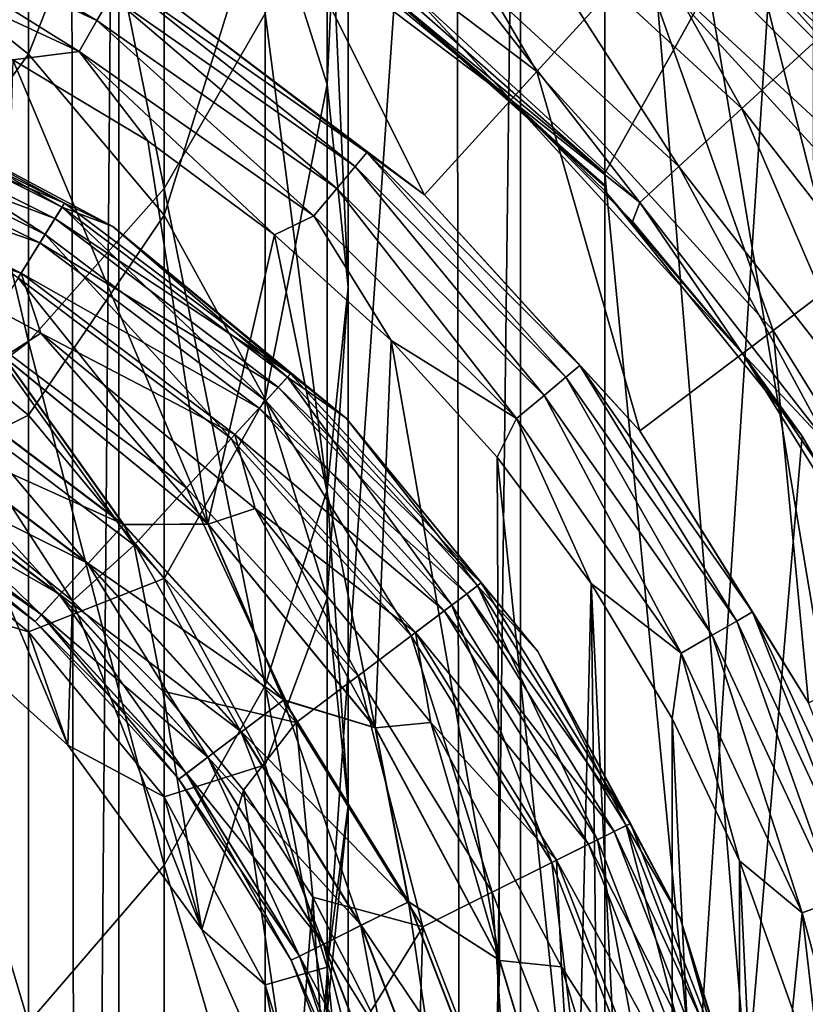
# Model space of a CAD drawing. Header units: metres. Extents: x -109 to 109, y -452 to 89.
# Tile 74 of 256: x 6 to 12, y -396 to -389. Entities that reach past the tile are written whole.
import ezdxf

# ---------------------------------------------------------------- set-up
doc = ezdxf.new("R2010")
doc.units = ezdxf.units.M
doc.layers.add('solid_K244270000C71_000_01', color=7, linetype='CONTINUOUS')

msp = doc.modelspace()

# ---------------------------------------------------------------- linework, layer by layer
at = {"layer": 'solid_K244270000C71_000_01'}
for points in [[(3.403244, -379.604218, 174.949997), (6.337332, -380.317291, 174.949997), (3.403244, -420.395782, 174.949997)], [(6.337332, -380.317291, 174.949997), (6.392927, -419.664703, 174.949997), (3.403244, -420.395782, 174.949997)], [(6.713797, -380.442505, 174.949997), (6.392927, -419.664703, 174.949997), (6.337332, -380.317291, 174.949997)], [(6.713797, -380.442505, 174.949997), (6.713796, -419.557495, 174.949997), (6.392927, -419.664703, 174.949997)], [(6.713797, -380.442505, 174.949997), (9.341208, -381.55246, 174.949997), (6.713796, -419.557495, 174.949997)], [(9.341208, -381.55246, 174.949997), (9.393305, -418.421082, 174.949997), (6.713796, -419.557495, 174.949997)], [(9.841328, -381.814331, 174.949997), (9.393305, -418.421082, 174.949997), (9.341208, -381.55246, 174.949997)], [(9.841328, -381.814331, 174.949997), (9.841328, -418.185669, 174.949997), (9.393305, -418.421082, 174.949997)], [(9.841328, -381.814331, 174.949997), (12.114577, -383.242706, 174.949997), (9.841328, -418.185669, 174.949997)], [(16.313955, -392.393768, 353.5), (7.606236, -383.686035, 353.5), (6.155193, -383.085114, 353.5)], [(16.914892, -393.844818, 353.5), (16.313955, -392.393768, 353.5), (6.155193, -383.085114, 353.5)], [(10.779123, -388.175842, 353.5), (16.914892, -393.844818, 353.5), (6.155193, -383.085114, 353.5)], [(12.114577, -383.242706, 174.949997), (12.161893, -416.722992, 174.949997), (9.841328, -418.185669, 174.949997)], [(7.067492, -389.974274, 742.795593), (7.067492, -383.58902, 757.088684), (6.010407, -384.74411, 757.65863)], [(7.067492, -389.974274, 742.795593), (7.852976, -388.610596, 742.247925), (7.067492, -383.58902, 757.088684)], [(10.5, -416.431671, 214.808029), (10.5, -383.568329, 206.926636), (10.5, -383.568329, 207.100006)], [(10.5, -383.783844, 206.944153), (10.5, -383.568329, 206.926636), (10.5, -416.431671, 214.808029)], [(17.072699, -390.578064, 208.744125), (10.5, -383.568329, 207.100006), (15.270698, -387.873352, 208.109741)], [(18.405373, -393.558563, 209.443192), (10.5, -383.568329, 207.100006), (17.072699, -390.578064, 208.744125)], [(19.223919, -396.730316, 210.187119), (10.5, -383.568329, 207.100006), (18.405373, -393.558563, 209.443192)], [(19.500002, -400, 210.95401), (10.5, -383.568329, 207.100006), (19.223919, -396.730316, 210.187119)], [(19.223919, -403.269684, 211.720917), (10.5, -383.568329, 207.100006), (19.500002, -400, 210.95401)], [(18.405373, -406.441437, 212.464844), (10.5, -383.568329, 207.100006), (19.223919, -403.269684, 211.720917)], [(17.072699, -409.421936, 213.16391), (10.5, -383.568329, 207.100006), (18.405373, -406.441437, 212.464844)], [(15.270698, -412.126648, 213.798294), (10.5, -383.568329, 207.100006), (17.072699, -409.421936, 213.16391)], [(13.057341, -414.482941, 214.350952), (10.5, -383.568329, 207.100006), (15.270698, -412.126648, 213.798294)], [(10.5, -416.431671, 214.808029), (10.5, -383.568329, 207.100006), (13.057341, -414.482941, 214.350952)], [(7.606236, -383.686035, 343.5), (12.679864, -389.360352, 343.5), (10.63967, -387.32016, 343.5)], [(7.606236, -383.686035, 343.5), (16.914892, -393.844818, 343.5), (12.679864, -389.360352, 343.5)], [(7.606236, -383.686035, 343.5), (16.313955, -392.393768, 343.5), (16.914892, -393.844818, 343.5)], [(7.606236, -383.686035, 343.5), (8.99937, -384.411194, 343.5), (16.313955, -392.393768, 343.5)], [(15.58882, -391.000641, 353.5), (8.99937, -384.411194, 353.5), (7.606236, -383.686035, 353.5)], [(16.313955, -392.393768, 353.5), (15.58882, -391.000641, 353.5), (7.606236, -383.686035, 353.5)], [(10.5, -384, 206.949997), (10.5, -383.783844, 206.944153), (10.5, -416.431671, 214.808029)], [(8.336675, -389.16333, 726.137817), (7.852976, -387.642578, 725.658386), (8.336675, -384.053314, 740.417664)], [(8.336675, -389.16333, 726.137817), (8.336675, -384.053314, 740.417664), (8.5, -385.592102, 741.035645)], [(13.762677, -384, 198.949997), (10.5, -389.85553, 198.949997), (8.743557, -388.307678, 198.949997)], [(10.5, -384, 206.949997), (10.5, -416.431671, 214.808029), (10.5, -416.431671, 206.949997)], [(14.456911, -384, 206.949997), (10.5, -384, 206.949997), (10.5, -416.431671, 206.949997)], [(13.647359, -414.915527, 206.949997), (14.456911, -384, 206.949997), (10.5, -416.431671, 206.949997)], [(12.944831, -415.232269, 198.949997), (10.5, -389.85553, 198.949997), (13.762677, -384, 198.949997)], [(8.99937, -384.411194, 343.5), (15.58882, -391.000641, 343.5), (16.313955, -392.393768, 343.5)], [(8.99937, -384.411194, 343.5), (10.323987, -385.255005, 343.5), (15.58882, -391.000641, 343.5)], [(14.745008, -389.676025, 353.5), (10.323987, -385.255005, 353.5), (8.99937, -384.411194, 353.5)], [(15.58882, -391.000641, 353.5), (14.745008, -389.676025, 353.5), (8.99937, -384.411194, 353.5)], [(6.010407, -391.169525, 743.275635), (6.010407, -384.74411, 757.65863), (4.722347, -385.692078, 758.126404)], [(6.010407, -391.169525, 743.275635), (7.067492, -389.974274, 742.795593), (6.010407, -384.74411, 757.65863)], [(6.010407, -388.928711, 710.521667), (4.722347, -387.8992, 710.281799), (6.010407, -385.012604, 724.829224)], [(6.010407, -388.928711, 710.521667), (6.010407, -385.012604, 724.829224), (7.067492, -386.241058, 725.216553)], [(10.323987, -385.255005, 343.5), (14.745008, -389.676025, 343.5), (15.58882, -391.000641, 343.5)], [(10.323987, -385.255005, 343.5), (11.57, -386.21106, 343.5), (14.745008, -389.676025, 343.5)], [(14.745008, -389.676025, 353.5), (13.788948, -388.429993, 353.5), (10.323987, -385.255005, 353.5)], [(8.5, -390.744873, 726.636475), (8.5, -385.592102, 741.035645), (8.336675, -387.13092, 741.653687)], [(8.5, -390.744873, 726.636475), (8.336675, -389.16333, 726.137817), (8.5, -385.592102, 741.035645)], [(4.722347, -392.150482, 743.669556), (6.010407, -391.169525, 743.275635), (4.722347, -385.692078, 758.126404)], [(10.197263, -386.89856, 189.925369), (12.214612, -388.755646, 189.925369), (10.838743, -386.074371, 189.356216)], [(12.214612, -388.755646, 189.925369), (12.982999, -388.048309, 189.356216), (10.838743, -386.074371, 189.356216)], [(11.57, -386.21106, 343.5), (13.788948, -388.429993, 343.5), (14.745008, -389.676025, 343.5)], [(7.067492, -390.183167, 710.813965), (6.010407, -388.928711, 710.521667), (7.067492, -386.241058, 725.216553)], [(7.067492, -390.183167, 710.813965), (7.067492, -386.241058, 725.216553), (7.852976, -387.642578, 725.658386)], [(10.63967, -387.32016, 343.5), (12.679864, -389.360352, 343.5), (11.497611, -386.297668, 292.528534)], [(12.679864, -389.360352, 343.5), (13.702319, -388.50238, 292.528534), (11.497611, -386.297668, 292.528534)], [(7.791149, -387.416748, 353.700012), (9.970657, -389.062622, 353.700012), (8.422848, -386.396484, 353.700012)], [(9.970657, -389.062622, 353.700012), (10.779065, -388.175812, 353.700012), (8.422848, -386.396484, 353.700012)], [(9.656502, -387.593323, 190.725113), (11.566872, -389.351959, 190.725113), (10.197263, -386.89856, 189.925369)], [(11.566872, -389.351959, 190.725113), (12.214612, -388.755646, 189.925369), (10.197263, -386.89856, 189.925369)], [(8.336675, -392.326416, 727.135071), (8.336675, -387.13092, 741.653687), (7.852976, -388.610596, 742.247925)], [(8.336675, -392.326416, 727.135071), (8.5, -390.744873, 726.636475), (8.336675, -387.13092, 741.653687)], [(7.791149, -387.416748, 353.700012), (7.106887, -388.522095, 355), (9.094808, -390.023315, 355)], [(7.791149, -387.416748, 353.700012), (9.094808, -390.023315, 355), (9.970657, -389.062622, 353.700012)], [(4.476373, -387.701263, 360.308838), (6.54402, -388.665436, 360.308838), (4.552078, -387.493256, 360.08728)], [(6.54402, -388.665436, 360.308838), (6.654693, -388.473724, 360.08728), (4.552078, -387.493256, 360.08728)], [(9.247064, -388.119385, 191.710175), (11.076432, -389.803436, 191.710175), (9.656502, -387.593323, 190.725113)], [(11.076432, -389.803436, 191.710175), (11.566872, -389.351959, 190.725113), (9.656502, -387.593323, 190.725113)], [(7.852976, -391.614349, 711.147461), (7.067492, -390.183167, 710.813965), (7.852976, -387.642578, 725.658386)], [(7.633266, -387.671844, 194), (7.633266, -387.671844, 198.75), (9.768587, -389.284363, 198.75)], [(8.746863, -388.402222, 198.861801), (9.768587, -389.284363, 198.75), (7.633266, -387.671844, 198.75)], [(8.738202, -388.428741, 194), (7.633266, -387.671844, 194), (9.768587, -389.284363, 198.75)], [(7.852976, -391.614349, 711.147461), (7.852976, -387.642578, 725.658386), (8.336675, -389.16333, 726.137817)], [(4.380942, -387.96347, 360.45105), (6.404509, -388.907074, 360.45105), (4.476373, -387.701263, 360.308838)], [(6.404509, -388.907074, 360.45105), (6.54402, -388.665436, 360.308838), (4.476373, -387.701263, 360.308838)], [(4.722347, -390.695282, 695.796204), (4.722347, -387.8992, 710.281799), (6.010407, -388.928711, 710.521667)], [(4.380942, -387.96347, 360.45105), (5.888099, -388.973663, 360.5), (6.404509, -388.907074, 360.45105)], [(8.992116, -388.44693, 192.824814), (10.771048, -390.084564, 192.824814), (9.247064, -388.119385, 191.710175)], [(10.771048, -390.084564, 192.824814), (11.076432, -389.803436, 191.710175), (9.247064, -388.119385, 191.710175)], [(9.970657, -389.062622, 353.700012), (11.81072, -391.081085, 353.700012), (10.779065, -388.175812, 353.700012)], [(10.779065, -388.175812, 353.700012), (12.76838, -390.358002, 353.700012), (10.779123, -388.175842, 353.5)], [(11.81072, -391.081085, 353.700012), (12.76838, -390.358002, 353.700012), (10.779065, -388.175812, 353.700012)], [(10.779123, -388.175842, 353.5), (12.768287, -390.357849, 353.5), (16.914892, -393.844818, 353.5)], [(12.76838, -390.358002, 353.700012), (12.768287, -390.357849, 353.5), (10.779123, -388.175842, 353.5)], [(6.654693, -388.473724, 360.08728), (8.555108, -389.804413, 360.08728), (6.725674, -388.3508, 359.808105)], [(6.725674, -388.3508, 359.808105), (8.646359, -389.695679, 359.808105), (7.106834, -388.522064, 359.5)], [(8.555108, -389.804413, 360.08728), (8.646359, -389.695679, 359.808105), (6.725674, -388.3508, 359.808105)], [(8.743557, -388.307678, 198.949997), (10.5, -389.85553, 198.949997), (8.746863, -388.402222, 198.861801)], [(9.768587, -389.284363, 194), (8.738202, -388.428741, 194), (9.768587, -389.284363, 198.75)], [(8.992116, -388.44693, 192.824814), (8.738202, -388.428741, 194), (9.768587, -389.284363, 194)], [(10.5, -389.962341, 198.861008), (9.768587, -389.284363, 198.75), (8.746863, -388.402222, 198.861801)], [(10.5, -389.948822, 198.878159), (10.5, -389.962341, 198.861008), (8.746863, -388.402222, 198.861801)], [(10.5, -389.85553, 198.949997), (10.5, -389.948822, 198.878159), (8.746863, -388.402222, 198.861801)], [(6.54402, -388.665436, 360.308838), (8.412829, -389.973969, 360.308838), (6.654693, -388.473724, 360.08728)], [(8.412829, -389.973969, 360.308838), (8.555108, -389.804413, 360.08728), (6.654693, -388.473724, 360.08728)], [(8.992116, -388.44693, 192.824814), (9.768587, -389.284363, 194), (10.771048, -390.084564, 192.824814)], [(7.106887, -388.522095, 355), (7.106834, -388.522064, 359.5), (9.094892, -390.023376, 359.5)], [(8.646359, -389.695679, 359.808105), (9.094892, -390.023376, 359.5), (7.106834, -388.522064, 359.5)], [(9.094808, -390.023315, 355), (7.106887, -388.522095, 355), (9.094892, -390.023376, 359.5)], [(6.404509, -388.907074, 360.45105), (8.233478, -390.187714, 360.45105), (6.54402, -388.665436, 360.308838)], [(8.233478, -390.187714, 360.45105), (8.412829, -389.973969, 360.308838), (6.54402, -388.665436, 360.308838)], [(7.852976, -393.847168, 727.614502), (7.852976, -388.610596, 742.247925), (7.067492, -389.974274, 742.795593)], [(7.852976, -393.847168, 727.614502), (8.336675, -392.326416, 727.135071), (7.852976, -388.610596, 742.247925)], [(11.566872, -389.351959, 190.725113), (13.161727, -391.401001, 190.725113), (12.214612, -388.755646, 189.925369)], [(6.010407, -391.740082, 695.956726), (4.722347, -390.695282, 695.796204), (6.010407, -388.928711, 710.521667)], [(5.817764, -391.285522, 360.5), (7.406676, -392.588562, 360.5), (5.888099, -388.973663, 360.5)], [(6.404509, -388.907074, 360.45105), (5.888099, -388.973663, 360.5), (6.940998, -389.604218, 360.5)], [(7.406676, -392.588562, 360.5), (6.940998, -389.604218, 360.5), (5.888099, -388.973663, 360.5)], [(6.010407, -391.740082, 695.956726), (6.010407, -388.928711, 710.521667), (7.067492, -390.183167, 710.813965)], [(6.404509, -388.907074, 360.45105), (6.940998, -389.604218, 360.5), (7.926858, -390.334869, 360.5)], [(6.404509, -388.907074, 360.45105), (7.926858, -390.334869, 360.5), (8.233478, -390.187714, 360.45105)], [(4.266042, -389.238068, 363.91272), (4.317325, -389.105713, 364.191895), (6.291574, -390.088745, 364.191895)], [(6.291574, -390.088745, 364.191895), (4.317325, -389.105713, 364.191895), (4.592201, -389.163452, 364.5)], [(9.970657, -389.062622, 353.700012), (9.094808, -390.023315, 355), (10.773223, -391.86441, 355)], [(9.970657, -389.062622, 353.700012), (10.773223, -391.86441, 355), (11.81072, -391.081085, 353.700012)], [(4.304128, -389.139771, 400.647034), (4.213789, -389.372955, 401.25058), (6.140692, -390.332428, 401.25058)], [(6.272342, -390.119812, 400.647034), (4.304128, -389.139771, 400.647034), (6.140692, -390.332428, 401.25058)], [(4.592201, -389.163452, 400), (4.304128, -389.139771, 400.647034), (6.272342, -390.119812, 400.647034)], [(6.666843, -390.272369, 400), (4.592201, -389.163452, 400), (6.272342, -390.119812, 400.647034)], [(4.592201, -389.163452, 364.5), (4.592201, -389.163452, 400), (6.666843, -390.272369, 400)], [(6.666843, -390.272369, 364.5), (4.592201, -389.163452, 364.5), (6.666843, -390.272369, 400)], [(6.291574, -390.088745, 364.191895), (4.592201, -389.163452, 364.5), (6.666843, -390.272369, 364.5)], [(8.336675, -393.167297, 711.509277), (7.852976, -391.614349, 711.147461), (8.336675, -389.16333, 726.137817)], [(8.336675, -393.167297, 711.509277), (8.336675, -389.16333, 726.137817), (8.5, -390.744873, 726.636475)], [(4.186083, -389.444489, 363.691162), (4.266042, -389.238068, 363.91272), (6.216841, -390.209473, 363.91272)], [(6.216841, -390.209473, 363.91272), (4.266042, -389.238068, 363.91272), (6.291574, -390.088745, 364.191895)], [(9.768587, -389.284363, 198.75), (10.5, -389.992676, 198.800003), (11.57125, -391.26181, 198.75)], [(10.5, -389.962341, 198.861008), (10.5, -389.992676, 198.800003), (9.768587, -389.284363, 198.75)], [(9.768587, -389.284363, 194), (9.768587, -389.284363, 198.75), (11.57125, -391.26181, 198.75)], [(10.71563, -390.231415, 194), (9.768587, -389.284363, 194), (11.57125, -391.26181, 198.75)], [(10.771048, -390.084564, 192.824814), (9.768587, -389.284363, 194), (10.71563, -390.231415, 194)], [(11.076432, -389.803436, 191.710175), (12.603665, -391.765625, 191.710175), (11.566872, -389.351959, 190.725113)], [(12.603665, -391.765625, 191.710175), (13.161727, -391.401001, 190.725113), (11.566872, -389.351959, 190.725113)], [(6.140692, -390.332428, 401.25058), (4.213789, -389.372955, 401.25058), (5.931228, -390.670746, 401.768707)], [(4.085288, -389.704651, 363.54895), (4.186083, -389.444489, 363.691162), (6.100317, -390.397644, 363.691162)], [(6.100317, -390.397644, 363.691162), (4.186083, -389.444489, 363.691162), (6.216841, -390.209473, 363.91272)], [(7.406676, -392.588562, 360.5), (7.926858, -390.334869, 360.5), (6.940998, -389.604218, 360.5)], [(5.95343, -390.634888, 363.54895), (4.085288, -389.704651, 363.54895), (6.100317, -390.397644, 363.691162)], [(4.204102, -390.085083, 363.5), (4.085288, -389.704651, 363.54895), (5.95343, -390.634888, 363.54895)], [(8.555108, -389.804413, 360.08728), (10.195581, -391.444885, 360.08728), (8.646359, -389.695679, 359.808105)], [(8.646359, -389.695679, 359.808105), (10.30433, -391.353638, 359.808105), (9.094892, -390.023376, 359.5)], [(10.195581, -391.444885, 360.08728), (10.30433, -391.353638, 359.808105), (8.646359, -389.695679, 359.808105)], [(8.412829, -389.973969, 360.308838), (10.02602, -391.587158, 360.308838), (8.555108, -389.804413, 360.08728)], [(10.02602, -391.587158, 360.308838), (10.195581, -391.444885, 360.08728), (8.555108, -389.804413, 360.08728)], [(10.771048, -390.084564, 192.824814), (12.256174, -391.992645, 192.824814), (11.076432, -389.803436, 191.710175)], [(12.256174, -391.992645, 192.824814), (12.603665, -391.765625, 191.710175), (11.076432, -389.803436, 191.710175)], [(10.5, -410.14447, 198.949997), (10.5, -389.948822, 198.878159), (10.5, -389.85553, 198.949997)], [(12.944831, -415.232269, 198.949997), (10.5, -410.14447, 198.949997), (10.5, -389.85553, 198.949997)], [(7.067492, -395.248688, 728.056396), (7.067492, -389.974274, 742.795593), (6.010407, -391.169525, 743.275635)], [(7.067492, -395.248688, 728.056396), (7.852976, -393.847168, 727.614502), (7.067492, -389.974274, 742.795593)], [(8.233478, -390.187714, 360.45105), (9.812276, -391.76651, 360.45105), (8.412829, -389.973969, 360.308838)], [(9.812276, -391.76651, 360.45105), (10.02602, -391.587158, 360.308838), (8.412829, -389.973969, 360.308838)], [(10.5, -410.14447, 198.949997), (10.5, -389.962341, 198.861008), (10.5, -389.948822, 198.878159)], [(10.5, -410.14447, 198.949997), (10.5, -389.992676, 198.800003), (10.5, -389.962341, 198.861008)], [(9.094808, -390.023315, 355), (9.094892, -390.023376, 359.5), (10.773232, -391.864441, 359.5)], [(10.773223, -391.86441, 355), (9.094808, -390.023315, 355), (10.773232, -391.864441, 359.5)], [(10.30433, -391.353638, 359.808105), (10.773232, -391.864441, 359.5), (9.094892, -390.023376, 359.5)], [(10.5, -410.007324, 198.800003), (12.035106, -391.903534, 198.800003), (10.5, -389.992676, 198.800003)], [(11.57125, -391.26181, 198.75), (10.5, -389.992676, 198.800003), (12.035106, -391.903534, 198.800003)], [(10.5, -410.037659, 198.861008), (10.5, -410.007324, 198.800003), (10.5, -389.992676, 198.800003)], [(10.5, -410.051178, 198.878159), (10.5, -410.037659, 198.861008), (10.5, -389.992676, 198.800003)], [(10.5, -410.051178, 198.878159), (10.5, -389.992676, 198.800003), (10.5, -410.14447, 198.949997)], [(6.10698, -391.100983, 363.5), (4.204102, -390.085083, 363.5), (5.95343, -390.634888, 363.54895)], [(5.821269, -391.287872, 363.5), (4.204102, -390.085083, 363.5), (6.10698, -391.100983, 363.5)], [(6.272342, -390.119812, 400.647034), (6.140692, -390.332428, 401.25058), (7.858482, -391.629669, 401.25058)], [(6.216841, -390.209473, 363.91272), (6.291574, -390.088745, 364.191895), (8.051571, -391.417847, 364.191895)], [(8.026958, -391.444855, 400.647034), (6.272342, -390.119812, 400.647034), (7.858482, -391.629669, 401.25058)], [(6.666843, -390.272369, 400), (6.272342, -390.119812, 400.647034), (8.026958, -391.444855, 400.647034)], [(8.051571, -391.417847, 364.191895), (6.291574, -390.088745, 364.191895), (6.666843, -390.272369, 364.5)], [(10.771048, -390.084564, 192.824814), (10.71563, -390.231415, 194), (11.57125, -391.26181, 194)], [(10.771048, -390.084564, 192.824814), (11.57125, -391.26181, 194), (12.256174, -391.992645, 192.824814)], [(7.067492, -393.013214, 696.152283), (6.010407, -391.740082, 695.956726), (7.067492, -390.183167, 710.813965)], [(7.067492, -393.013214, 696.152283), (7.067492, -390.183167, 710.813965), (7.852976, -391.614349, 711.147461)], [(8.233478, -390.187714, 360.45105), (7.926858, -390.334869, 360.5), (8.83634, -391.158661, 360.5)], [(8.233478, -390.187714, 360.45105), (8.83634, -391.158661, 360.5), (9.812276, -391.76651, 360.45105)], [(6.100317, -390.397644, 363.691162), (6.216841, -390.209473, 363.91272), (7.955932, -391.522766, 363.91272)], [(7.955932, -391.522766, 363.91272), (6.216841, -390.209473, 363.91272), (8.051571, -391.417847, 364.191895)], [(8.485281, -391.764709, 400), (6.666843, -390.272369, 400), (8.026958, -391.444855, 400.647034)], [(6.666843, -390.272369, 364.5), (6.666843, -390.272369, 400), (8.485281, -391.764709, 400)], [(8.485281, -391.764709, 364.5), (6.666843, -390.272369, 364.5), (8.485281, -391.764709, 400)], [(8.051571, -391.417847, 364.191895), (6.666843, -390.272369, 364.5), (8.485281, -391.764709, 364.5)], [(11.57125, -391.26181, 194), (10.71563, -390.231415, 194), (11.57125, -391.26181, 198.75)], [(6.140692, -390.332428, 401.25058), (5.931228, -390.670746, 401.768707), (7.590422, -391.923706, 401.768707)], [(7.858482, -391.629669, 401.25058), (6.140692, -390.332428, 401.25058), (7.590422, -391.923706, 401.768707)], [(7.406676, -392.588562, 360.5), (8.710738, -394.176636, 360.5), (7.926858, -390.334869, 360.5)], [(8.710738, -394.176636, 360.5), (8.83634, -391.158661, 360.5), (7.926858, -390.334869, 360.5)], [(11.81072, -391.081085, 353.700012), (13.248388, -393.403015, 353.700012), (12.76838, -390.358002, 353.700012)], [(5.95343, -390.634888, 363.54895), (6.100317, -390.397644, 363.691162), (7.806812, -391.68634, 363.691162)], [(7.806812, -391.68634, 363.691162), (6.100317, -390.397644, 363.691162), (7.955932, -391.522766, 363.91272)], [(7.618835, -391.892548, 363.54895), (5.95343, -390.634888, 363.54895), (7.806812, -391.68634, 363.691162)], [(6.10698, -391.100983, 363.5), (5.95343, -390.634888, 363.54895), (7.618835, -391.892548, 363.54895)], [(4.722347, -392.376312, 681.139282), (4.722347, -390.695282, 695.796204), (6.010407, -391.740082, 695.956726)], [(5.931228, -390.670746, 401.768707), (5.65825, -391.111603, 402.166046), (7.241082, -392.306915, 402.166046)], [(7.590422, -391.923706, 401.768707), (5.931228, -390.670746, 401.768707), (7.241082, -392.306915, 402.166046)], [(8.5, -394.782318, 711.88562), (8.5, -390.744873, 726.636475), (8.336675, -392.326416, 727.135071)], [(8.5, -394.782318, 711.88562), (8.336675, -393.167297, 711.509277), (8.5, -390.744873, 726.636475)], [(5.65825, -391.111603, 402.166046), (5.340401, -391.624969, 402.415497), (6.834318, -392.753113, 402.415497)], [(7.241082, -392.306915, 402.166046), (5.65825, -391.111603, 402.166046), (6.834318, -392.753113, 402.415497)], [(7.409076, -392.590942, 363.5), (5.821269, -391.287872, 363.5), (6.10698, -391.100983, 363.5)], [(7.775286, -392.468933, 363.5), (6.10698, -391.100983, 363.5), (7.618835, -391.892548, 363.54895)], [(7.409076, -392.590942, 363.5), (6.10698, -391.100983, 363.5), (7.775286, -392.468933, 363.5)], [(11.81072, -391.081085, 353.700012), (10.773223, -391.86441, 355), (12.084771, -393.982666, 355)], [(11.81072, -391.081085, 353.700012), (12.084771, -393.982666, 355), (13.248388, -393.403015, 353.700012)], [(6.010407, -396.477142, 728.443665), (6.010407, -391.169525, 743.275635), (4.722347, -392.150482, 743.669556)], [(6.010407, -396.477142, 728.443665), (7.067492, -395.248688, 728.056396), (6.010407, -391.169525, 743.275635)], [(8.710738, -394.176636, 360.5), (9.679757, -395.988678, 360.5), (8.83634, -391.158661, 360.5)], [(9.679757, -395.988678, 360.5), (9.660692, -392.067719, 360.5), (8.83634, -391.158661, 360.5)], [(9.812276, -391.76651, 360.45105), (8.83634, -391.158661, 360.5), (9.660692, -392.067719, 360.5)], [(11.57125, -391.26181, 198.75), (12.035106, -391.903534, 198.800003), (12.979868, -393.536804, 198.75)], [(11.57125, -391.26181, 194), (11.57125, -391.26181, 198.75), (12.979868, -393.536804, 198.75)], [(12.328149, -392.36673, 194), (11.57125, -391.26181, 194), (12.979868, -393.536804, 198.75)], [(12.256174, -391.992645, 192.824814), (11.57125, -391.26181, 194), (12.328149, -392.36673, 194)], [(5.274728, -391.481018, 360.578796), (6.750274, -392.595306, 360.578796), (5.817764, -391.285522, 360.5)], [(6.752661, -392.592682, 363.422089), (5.276593, -391.477997, 363.422089), (5.821269, -391.287872, 363.5)], [(6.750274, -392.595306, 360.578796), (7.406676, -392.588562, 360.5), (5.817764, -391.285522, 360.5)], [(6.752661, -392.592682, 363.422089), (5.821269, -391.287872, 363.5), (7.409076, -392.590942, 363.5)], [(10.195581, -391.444885, 360.08728), (11.526266, -393.345306, 360.08728), (10.30433, -391.353638, 359.808105)], [(10.30433, -391.353638, 359.808105), (11.649208, -393.274323, 359.808105), (10.773232, -391.864441, 359.5)], [(11.526266, -393.345306, 360.08728), (11.649208, -393.274323, 359.808105), (10.30433, -391.353638, 359.808105)], [(7.955932, -391.522766, 363.91272), (8.051571, -391.417847, 364.191895), (9.537381, -393.047699, 364.191895)], [(9.537381, -393.047699, 364.191895), (8.051571, -391.417847, 364.191895), (8.485281, -391.764709, 364.5)], [(5.057592, -391.831696, 360.794403), (6.472397, -392.900116, 360.794403), (5.274728, -391.481018, 360.578796)], [(5.059175, -391.829163, 363.207489), (5.276593, -391.477997, 363.422089), (6.752661, -392.592682, 363.422089)], [(6.472397, -392.900116, 360.794403), (6.750274, -392.595306, 360.578796), (5.274728, -391.481018, 360.578796)], [(8.026958, -391.444855, 400.647034), (7.858482, -391.629669, 401.25058), (9.308661, -393.220428, 401.25058)], [(9.508227, -393.069733, 400.647034), (8.026958, -391.444855, 400.647034), (9.308661, -393.220428, 401.25058)], [(8.485281, -391.764709, 400), (8.026958, -391.444855, 400.647034), (9.508227, -393.069733, 400.647034)], [(10.02602, -391.587158, 360.308838), (11.334575, -393.455994, 360.308838), (10.195581, -391.444885, 360.08728)], [(11.334575, -393.455994, 360.308838), (11.526266, -393.345306, 360.08728), (10.195581, -391.444885, 360.08728)], [(7.806812, -391.68634, 363.691162), (7.955932, -391.522766, 363.91272), (9.424093, -393.13324, 363.91272)], [(9.424093, -393.13324, 363.91272), (7.955932, -391.522766, 363.91272), (9.537381, -393.047699, 364.191895)], [(5.340401, -391.624969, 402.415497), (5.580545, -392.561859, 402.5), (6.353945, -393.187622, 402.5)], [(6.834318, -392.753113, 402.415497), (5.340401, -391.624969, 402.415497), (6.353945, -393.187622, 402.5)], [(7.852976, -394.465729, 696.375427), (7.067492, -393.013214, 696.152283), (7.852976, -391.614349, 711.147461)], [(7.858482, -391.629669, 401.25058), (7.590422, -391.923706, 401.768707), (8.991134, -393.460205, 401.768707)], [(7.852976, -394.465729, 696.375427), (7.852976, -391.614349, 711.147461), (8.336675, -393.167297, 711.509277)], [(9.308661, -393.220428, 401.25058), (7.858482, -391.629669, 401.25058), (8.991134, -393.460205, 401.768707)], [(9.812276, -391.76651, 360.45105), (11.092934, -393.59549, 360.45105), (10.02602, -391.587158, 360.308838)], [(11.092934, -393.59549, 360.45105), (11.334575, -393.455994, 360.308838), (10.02602, -391.587158, 360.308838)], [(7.618835, -391.892548, 363.54895), (7.806812, -391.68634, 363.691162), (9.247455, -393.266632, 363.691162)], [(9.247455, -393.266632, 363.691162), (7.806812, -391.68634, 363.691162), (9.424093, -393.13324, 363.91272)], [(6.010407, -393.430359, 681.219482), (4.722347, -392.376312, 681.139282), (6.010407, -391.740082, 695.956726)], [(6.010407, -393.430359, 681.219482), (6.010407, -391.740082, 695.956726), (7.067492, -393.013214, 696.152283)], [(9.977635, -393.58316, 400), (8.485281, -391.764709, 400), (9.508227, -393.069733, 400.647034)], [(8.485281, -391.764709, 364.5), (8.485281, -391.764709, 400), (9.977635, -393.58316, 400)], [(9.977635, -393.58316, 364.5), (8.485281, -391.764709, 364.5), (9.977635, -393.58316, 400)], [(9.537381, -393.047699, 364.191895), (8.485281, -391.764709, 364.5), (9.977635, -393.58316, 364.5)], [(9.812276, -391.76651, 360.45105), (9.660692, -392.067719, 360.5), (10.391915, -393.053192, 360.5)], [(9.812276, -391.76651, 360.45105), (10.391915, -393.053192, 360.5), (11.092934, -393.59549, 360.45105)], [(4.8857, -392.109314, 361.126068), (6.252419, -393.141418, 361.126068), (5.057592, -391.831696, 360.794403)], [(5.059175, -391.829163, 363.207489), (6.474423, -392.897888, 363.207489), (4.886848, -392.107483, 362.876648)], [(6.252419, -393.141418, 361.126068), (6.472397, -392.900116, 360.794403), (5.057592, -391.831696, 360.794403)], [(5.059175, -391.829163, 363.207489), (6.752661, -392.592682, 363.422089), (6.474423, -392.897888, 363.207489)], [(9.024791, -393.434784, 363.54895), (7.618835, -391.892548, 363.54895), (9.247455, -393.266632, 363.691162)], [(7.775286, -392.468933, 363.5), (7.618835, -391.892548, 363.54895), (9.024791, -393.434784, 363.54895)], [(10.773223, -391.86441, 355), (10.773232, -391.864441, 359.5), (12.084704, -393.982544, 359.5)], [(12.084771, -393.982666, 355), (10.773223, -391.86441, 355), (12.084704, -393.982544, 359.5)], [(11.649208, -393.274323, 359.808105), (12.084704, -393.982544, 359.5), (10.773232, -391.864441, 359.5)], [(7.590422, -391.923706, 401.768707), (7.241082, -392.306915, 402.166046), (8.577328, -393.772705, 402.166046)], [(8.991134, -393.460205, 401.768707), (7.590422, -391.923706, 401.768707), (8.577328, -393.772705, 402.166046)], [(10.5, -410.007324, 198.800003), (13.226605, -394.045715, 198.800003), (12.035106, -391.903534, 198.800003)], [(12.979868, -393.536804, 198.75), (12.035106, -391.903534, 198.800003), (13.226605, -394.045715, 198.800003)], [(4.775599, -392.28714, 361.54184), (6.111519, -393.29599, 361.54184), (4.8857, -392.109314, 361.126068)], [(4.886848, -392.107483, 362.876648), (6.25389, -393.139801, 362.876648), (4.776203, -392.286163, 362.461395)], [(6.111519, -393.29599, 361.54184), (6.252419, -393.141418, 361.126068), (4.8857, -392.109314, 361.126068)], [(6.474423, -392.897888, 363.207489), (6.25389, -393.139801, 362.876648), (4.886848, -392.107483, 362.876648)], [(10.2765, -397.954987, 360.5), (10.391915, -393.053192, 360.5), (9.660692, -392.067719, 360.5)], [(9.679757, -395.988678, 360.5), (10.2765, -397.954987, 360.5), (9.660692, -392.067719, 360.5)], [(4.722347, -397.485321, 728.761536), (6.010407, -396.477142, 728.443665), (4.722347, -392.150482, 743.669556)], [(4.776203, -392.286163, 362.461395), (6.112292, -393.295135, 362.461395), (4.73789, -392.348053, 362.001709)], [(4.73789, -392.348053, 362.001709), (6.063262, -393.348907, 362.001709), (4.775599, -392.28714, 361.54184)], [(6.112292, -393.295135, 362.461395), (6.063262, -393.348907, 362.001709), (4.73789, -392.348053, 362.001709)], [(6.063262, -393.348907, 362.001709), (6.111519, -393.29599, 361.54184), (4.775599, -392.28714, 361.54184)], [(6.25389, -393.139801, 362.876648), (6.112292, -393.295135, 362.461395), (4.776203, -392.286163, 362.461395)], [(7.241082, -392.306915, 402.166046), (6.834318, -392.753113, 402.415497), (8.095501, -394.136566, 402.415497)], [(8.577328, -393.772705, 402.166046), (7.241082, -392.306915, 402.166046), (8.095501, -394.136566, 402.415497)], [(8.336675, -396.397308, 712.261902), (8.336675, -392.326416, 727.135071), (7.852976, -393.847168, 727.614502)], [(8.336675, -396.397308, 712.261902), (8.5, -394.782318, 711.88562), (8.336675, -392.326416, 727.135071)], [(6.010407, -393.430359, 681.219482), (4.996175, -393.123352, 666.5), (4.722347, -392.376312, 681.139282)], [(8.712144, -394.178741, 363.5), (7.409076, -392.590942, 363.5), (7.775286, -392.468933, 363.5)], [(9.144467, -394.1362, 363.5), (7.775286, -392.468933, 363.5), (9.024791, -393.434784, 363.54895)], [(8.712144, -394.178741, 363.5), (7.775286, -392.468933, 363.5), (9.144467, -394.1362, 363.5)], [(5.580545, -392.561859, 402.5), (4.996166, -393.123352, 402.5), (6.316685, -394.312347, 402.5)], [(6.353945, -393.187622, 402.5), (5.580545, -392.561859, 402.5), (6.316685, -394.312347, 402.5)], [(6.472397, -392.900116, 360.794403), (7.666792, -394.210297, 360.794403), (6.750274, -392.595306, 360.578796)], [(6.474423, -392.897888, 363.207489), (6.752661, -392.592682, 363.422089), (7.998775, -393.959595, 363.422089)], [(6.750274, -392.595306, 360.578796), (7.995947, -393.961731, 360.578796), (7.406676, -392.588562, 360.5)], [(7.666792, -394.210297, 360.794403), (7.995947, -393.961731, 360.578796), (6.750274, -392.595306, 360.578796)], [(7.998775, -393.959595, 363.422089), (6.752661, -392.592682, 363.422089), (7.409076, -392.590942, 363.5)], [(7.995947, -393.961731, 360.578796), (8.710738, -394.176636, 360.5), (7.406676, -392.588562, 360.5)], [(7.998775, -393.959595, 363.422089), (7.409076, -392.590942, 363.5), (8.712144, -394.178741, 363.5)], [(6.834318, -392.753113, 402.415497), (6.353945, -393.187622, 402.5), (7.057646, -393.890778, 402.5)], [(8.095501, -394.136566, 402.415497), (6.834318, -392.753113, 402.415497), (7.057646, -393.890778, 402.5)], [(6.252419, -393.141418, 361.126068), (7.40622, -394.407074, 361.126068), (6.472397, -392.900116, 360.794403)], [(6.474423, -392.897888, 363.207489), (7.669192, -394.208496, 363.207489), (6.25389, -393.139801, 362.876648)], [(7.40622, -394.407074, 361.126068), (7.666792, -394.210297, 360.794403), (6.472397, -392.900116, 360.794403)], [(6.474423, -392.897888, 363.207489), (7.998775, -393.959595, 363.422089), (7.669192, -394.208496, 363.207489)], [(7.067492, -394.714691, 681.317261), (6.010407, -393.430359, 681.219482), (7.067492, -393.013214, 696.152283)], [(7.067492, -394.714691, 681.317261), (7.067492, -393.013214, 696.152283), (7.852976, -394.465729, 696.375427)], [(9.508227, -393.069733, 400.647034), (9.308661, -393.220428, 401.25058), (10.441844, -395.050568, 401.25058)], [(9.424093, -393.13324, 363.91272), (9.537381, -393.047699, 364.191895), (10.698407, -394.922821, 364.191895)], [(10.665705, -394.939117, 400.647034), (9.508227, -393.069733, 400.647034), (10.441844, -395.050568, 401.25058)], [(9.977635, -393.58316, 400), (9.508227, -393.069733, 400.647034), (10.665705, -394.939117, 400.647034)], [(10.698407, -394.922821, 364.191895), (9.537381, -393.047699, 364.191895), (9.977635, -393.58316, 364.5)], [(10.2765, -397.954987, 360.5), (10.477999, -400, 360.5), (10.391915, -393.053192, 360.5)], [(11.022976, -405.894409, 360.5), (11.022976, -394.105591, 360.5), (10.391915, -393.053192, 360.5)], [(11.092934, -393.59549, 360.45105), (10.391915, -393.053192, 360.5), (11.022976, -394.105591, 360.5)], [(10.477999, -400, 360.5), (11.022976, -405.894409, 360.5), (10.391915, -393.053192, 360.5)], [(6.316731, -394.312378, 666.5), (6.316685, -394.312347, 402.5), (4.996166, -393.123352, 402.5)], [(4.996175, -393.123352, 666.5), (6.316731, -394.312378, 666.5), (4.996166, -393.123352, 402.5)], [(6.010407, -393.430359, 681.219482), (6.316731, -394.312378, 666.5), (4.996175, -393.123352, 666.5)], [(6.111519, -393.29599, 361.54184), (7.239319, -394.533112, 361.54184), (6.252419, -393.141418, 361.126068)], [(6.25389, -393.139801, 362.876648), (7.407962, -394.405762, 362.876648), (6.112292, -393.295135, 362.461395)], [(7.239319, -394.533112, 361.54184), (7.40622, -394.407074, 361.126068), (6.252419, -393.141418, 361.126068)], [(7.669192, -394.208496, 363.207489), (7.407962, -394.405762, 362.876648), (6.25389, -393.139801, 362.876648)], [(6.353945, -393.187622, 402.5), (6.316685, -394.312347, 402.5), (7.361267, -395.750092, 402.5)], [(7.057646, -393.890778, 402.5), (6.353945, -393.187622, 402.5), (7.361267, -395.750092, 402.5)], [(8.336675, -396.041779, 696.617554), (7.852976, -394.465729, 696.375427), (8.336675, -393.167297, 711.509277)], [(8.336675, -396.041779, 696.617554), (8.336675, -393.167297, 711.509277), (8.5, -394.782318, 711.88562)], [(9.247455, -393.266632, 363.691162), (9.424093, -393.13324, 363.91272), (10.571329, -394.986115, 363.91272)], [(10.571329, -394.986115, 363.91272), (9.424093, -393.13324, 363.91272), (10.698407, -394.922821, 364.191895)], [(9.308661, -393.220428, 401.25058), (8.991134, -393.460205, 401.768707), (10.085663, -395.227936, 401.768707)], [(9.024791, -393.434784, 363.54895), (9.247455, -393.266632, 363.691162), (10.373187, -395.084778, 363.691162)], [(10.373187, -395.084778, 363.691162), (9.247455, -393.266632, 363.691162), (10.571329, -394.986115, 363.91272)], [(10.441844, -395.050568, 401.25058), (9.308661, -393.220428, 401.25058), (10.085663, -395.227936, 401.768707)], [(6.112292, -393.295135, 362.461395), (7.240234, -394.53244, 362.461395), (6.063262, -393.348907, 362.001709)], [(6.063262, -393.348907, 362.001709), (7.182156, -394.576294, 362.001709), (6.111519, -393.29599, 361.54184)], [(7.240234, -394.53244, 362.461395), (7.182156, -394.576294, 362.001709), (6.063262, -393.348907, 362.001709)], [(7.182156, -394.576294, 362.001709), (7.239319, -394.533112, 361.54184), (6.111519, -393.29599, 361.54184)], [(7.407962, -394.405762, 362.876648), (7.240234, -394.53244, 362.461395), (6.112292, -393.295135, 362.461395)], [(11.334575, -393.455994, 360.308838), (12.298734, -395.523621, 360.308838), (11.526266, -393.345306, 360.08728)], [(11.526266, -393.345306, 360.08728), (12.506732, -395.447937, 360.08728), (11.649208, -393.274323, 359.808105)], [(12.298734, -395.523621, 360.308838), (12.506732, -395.447937, 360.08728), (11.526266, -393.345306, 360.08728)], [(11.649208, -393.274323, 359.808105), (12.640132, -395.399353, 359.808105), (12.084704, -393.982544, 359.5)], [(12.506732, -395.447937, 360.08728), (12.640132, -395.399353, 359.808105), (11.649208, -393.274323, 359.808105)], [(7.067492, -394.714691, 681.317261), (6.316731, -394.312378, 666.5), (6.010407, -393.430359, 681.219482)], [(8.991134, -393.460205, 401.768707), (8.577328, -393.772705, 402.166046), (9.621483, -395.459076, 402.166046)], [(10.085663, -395.227936, 401.768707), (8.991134, -393.460205, 401.768707), (9.621483, -395.459076, 402.166046)], [(10.123417, -395.209137, 363.54895), (9.024791, -393.434784, 363.54895), (10.373187, -395.084778, 363.691162)], [(9.144467, -394.1362, 363.5), (9.024791, -393.434784, 363.54895), (10.123417, -395.209137, 363.54895)], [(11.092934, -393.59549, 360.45105), (12.036539, -395.619049, 360.45105), (11.334575, -393.455994, 360.308838)], [(12.036539, -395.619049, 360.45105), (12.298734, -395.523621, 360.308838), (11.334575, -393.455994, 360.308838)], [(11.086555, -395.657806, 400), (9.977635, -393.58316, 400), (10.665705, -394.939117, 400.647034)], [(9.977635, -393.58316, 364.5), (9.977635, -393.58316, 400), (11.086555, -395.657806, 400)], [(11.086555, -395.657806, 364.5), (9.977635, -393.58316, 364.5), (11.086555, -395.657806, 400)], [(10.698407, -394.922821, 364.191895), (9.977635, -393.58316, 364.5), (11.086555, -395.657806, 364.5)], [(11.092934, -393.59549, 360.45105), (11.022976, -394.105591, 360.5), (11.547814, -395.214813, 360.5)], [(11.092934, -393.59549, 360.45105), (11.547814, -395.214813, 360.5), (12.036539, -395.619049, 360.45105)], [(8.577328, -393.772705, 402.166046), (8.095501, -394.136566, 402.415497), (9.081, -395.72821, 402.415497)], [(9.621483, -395.459076, 402.166046), (8.577328, -393.772705, 402.166046), (9.081, -395.72821, 402.415497)], [(7.852976, -397.950256, 712.623779), (7.852976, -393.847168, 727.614502), (7.067492, -395.248688, 728.056396)], [(7.852976, -397.950256, 712.623779), (8.336675, -396.397308, 712.261902), (7.852976, -393.847168, 727.614502)], [(7.683998, -394.663757, 402.5), (7.057646, -393.890778, 402.5), (7.361267, -395.750092, 402.5)], [(8.095501, -394.136566, 402.415497), (7.057646, -393.890778, 402.5), (7.683998, -394.663757, 402.5)], [(7.666792, -394.210297, 360.794403), (8.600103, -395.717651, 360.794403), (7.995947, -393.961731, 360.578796)], [(7.669192, -394.208496, 363.207489), (7.998775, -393.959595, 363.422089), (8.9725, -395.532227, 363.422089)], [(7.995947, -393.961731, 360.578796), (8.969328, -395.533813, 360.578796), (8.710738, -394.176636, 360.5)], [(8.600103, -395.717651, 360.794403), (8.969328, -395.533813, 360.578796), (7.995947, -393.961731, 360.578796)], [(8.9725, -395.532227, 363.422089), (7.998775, -393.959595, 363.422089), (8.712144, -394.178741, 363.5)], [(10.5, -410.007324, 198.800003), (14.040379, -396.358002, 198.800003), (13.226605, -394.045715, 198.800003)], [(11.547814, -404.785187, 360.5), (11.547814, -395.214813, 360.5), (11.022976, -394.105591, 360.5)], [(11.022976, -405.894409, 360.5), (11.547814, -404.785187, 360.5), (11.022976, -394.105591, 360.5)], [(8.095501, -394.136566, 402.415497), (7.683998, -394.663757, 402.5), (8.226069, -395.497986, 402.5)], [(9.081, -395.72821, 402.415497), (8.095501, -394.136566, 402.415497), (8.226069, -395.497986, 402.5)], [(8.969328, -395.533813, 360.578796), (9.679757, -395.988678, 360.5), (8.710738, -394.176636, 360.5)], [(9.680404, -395.990234, 363.5), (8.712144, -394.178741, 363.5), (9.144467, -394.1362, 363.5)], [(8.9725, -395.532227, 363.422089), (8.712144, -394.178741, 363.5), (9.680404, -395.990234, 363.5)], [(10.161884, -396.038574, 363.5), (9.144467, -394.1362, 363.5), (10.123417, -395.209137, 363.54895)], [(9.680404, -395.990234, 363.5), (9.144467, -394.1362, 363.5), (10.161884, -396.038574, 363.5)], [(7.40622, -394.407074, 361.126068), (8.307812, -395.86319, 361.126068), (7.666792, -394.210297, 360.794403)], [(7.669192, -394.208496, 363.207489), (8.602796, -395.716309, 363.207489), (7.407962, -394.405762, 362.876648)], [(8.307812, -395.86319, 361.126068), (8.600103, -395.717651, 360.794403), (7.666792, -394.210297, 360.794403)], [(7.669192, -394.208496, 363.207489), (8.9725, -395.532227, 363.422089), (8.602796, -395.716309, 363.207489)], [(7.361216, -395.75, 666.5), (7.361267, -395.750092, 402.5), (6.316685, -394.312347, 402.5)], [(6.316731, -394.312378, 666.5), (7.361216, -395.75, 666.5), (6.316685, -394.312347, 402.5)], [(7.067492, -394.714691, 681.317261), (7.361216, -395.75, 666.5), (6.316731, -394.312378, 666.5)], [(7.239319, -394.533112, 361.54184), (8.120593, -395.956421, 361.54184), (7.40622, -394.407074, 361.126068)], [(7.407962, -394.405762, 362.876648), (8.309765, -395.862244, 362.876648), (7.240234, -394.53244, 362.461395)], [(8.120593, -395.956421, 361.54184), (8.307812, -395.86319, 361.126068), (7.40622, -394.407074, 361.126068)], [(8.602796, -395.716309, 363.207489), (8.309765, -395.862244, 362.876648), (7.407962, -394.405762, 362.876648)], [(7.852976, -396.179993, 681.428772), (7.067492, -394.714691, 681.317261), (7.852976, -394.465729, 696.375427)], [(7.852976, -396.179993, 681.428772), (7.852976, -394.465729, 696.375427), (8.336675, -396.041779, 696.617554)], [(7.240234, -394.53244, 362.461395), (8.121618, -395.955902, 362.461395), (7.182156, -394.576294, 362.001709)], [(7.182156, -394.576294, 362.001709), (8.056471, -395.988342, 362.001709), (7.239319, -394.533112, 361.54184)], [(8.121618, -395.955902, 362.461395), (8.056471, -395.988342, 362.001709), (7.182156, -394.576294, 362.001709)], [(8.056471, -395.988342, 362.001709), (8.120593, -395.956421, 361.54184), (7.239319, -394.533112, 361.54184)], [(8.309765, -395.862244, 362.876648), (8.121618, -395.955902, 362.461395), (7.240234, -394.53244, 362.461395)], [(7.852976, -396.179993, 681.428772), (7.361216, -395.75, 666.5), (7.067492, -394.714691, 681.317261)], [(7.683998, -394.663757, 402.5), (7.361267, -395.750092, 402.5), (8.083987, -397.373383, 402.5)], [(8.226069, -395.497986, 402.5), (7.683998, -394.663757, 402.5), (8.083987, -397.373383, 402.5)], [(8.5, -397.680817, 696.869385), (8.5, -394.782318, 711.88562), (8.336675, -396.397308, 712.261902)], [(8.5, -397.680817, 696.869385), (8.336675, -396.041779, 696.617554), (8.5, -394.782318, 711.88562)], [(10.665705, -394.939117, 400.647034), (10.441844, -395.050568, 401.25058), (11.219442, -397.0578, 401.25058)], [(10.571329, -394.986115, 363.91272), (10.698407, -394.922821, 364.191895), (11.495112, -396.97937, 364.191895)], [(11.459974, -396.989349, 400.647034), (10.665705, -394.939117, 400.647034), (11.219442, -397.0578, 401.25058)], [(11.086555, -395.657806, 400), (10.665705, -394.939117, 400.647034), (11.459974, -396.989349, 400.647034)], [(11.495112, -396.97937, 364.191895), (10.698407, -394.922821, 364.191895), (11.086555, -395.657806, 364.5)], [(10.373187, -395.084778, 363.691162), (10.571329, -394.986115, 363.91272), (11.35857, -397.018219, 363.91272)], [(11.35857, -397.018219, 363.91272), (10.571329, -394.986115, 363.91272), (11.495112, -396.97937, 364.191895)], [(10.441844, -395.050568, 401.25058), (10.085663, -395.227936, 401.768707), (10.836737, -397.166687, 401.768707)], [(10.123417, -395.209137, 363.54895), (10.373187, -395.084778, 363.691162), (11.145674, -397.078796, 363.691162)], [(11.145674, -397.078796, 363.691162), (10.373187, -395.084778, 363.691162), (11.35857, -397.018219, 363.91272)], [(11.219442, -397.0578, 401.25058), (10.441844, -395.050568, 401.25058), (10.836737, -397.166687, 401.768707)], [(7.067492, -399.38147, 712.957214), (7.067492, -395.248688, 728.056396), (6.010407, -396.477142, 728.443665)], [(7.067492, -399.38147, 712.957214), (7.852976, -397.950256, 712.623779), (7.067492, -395.248688, 728.056396)], [(10.085663, -395.227936, 401.768707), (9.621483, -395.459076, 402.166046), (10.33799, -397.308594, 402.166046)], [(10.836737, -397.166687, 401.768707), (10.085663, -395.227936, 401.768707), (10.33799, -397.308594, 402.166046)], [(10.877302, -397.155151, 363.54895), (10.123417, -395.209137, 363.54895), (11.145674, -397.078796, 363.691162)], [(10.161884, -396.038574, 363.5), (10.123417, -395.209137, 363.54895), (10.877302, -397.155151, 363.54895)], [(11.961369, -403.629822, 360.5), (11.961369, -396.370178, 360.5), (11.547814, -395.214813, 360.5)], [(12.036539, -395.619049, 360.45105), (11.547814, -395.214813, 360.5), (11.961369, -396.370178, 360.5)], [(11.547814, -404.785187, 360.5), (11.961369, -403.629822, 360.5), (11.547814, -395.214813, 360.5)], [(8.226069, -395.497986, 402.5), (8.083987, -397.373383, 402.5), (8.453422, -399.111389, 402.5)], [(8.67792, -396.384277, 402.5), (8.226069, -395.497986, 402.5), (8.453422, -399.111389, 402.5)], [(9.081, -395.72821, 402.415497), (8.226069, -395.497986, 402.5), (8.67792, -396.384277, 402.5)], [(9.621483, -395.459076, 402.166046), (9.081, -395.72821, 402.415497), (9.757258, -397.473816, 402.415497)], [(10.33799, -397.308594, 402.166046), (9.621483, -395.459076, 402.166046), (9.757258, -397.473816, 402.415497)], [(8.600103, -395.717651, 360.794403), (9.240548, -397.37085, 360.794403), (8.969328, -395.533813, 360.578796)], [(8.602796, -395.716309, 363.207489), (8.9725, -395.532227, 363.422089), (9.640677, -397.256989, 363.422089)], [(8.969328, -395.533813, 360.578796), (9.637269, -397.257965, 360.578796), (9.679757, -395.988678, 360.5)], [(9.240548, -397.37085, 360.794403), (9.637269, -397.257965, 360.578796), (8.969328, -395.533813, 360.578796)], [(9.640677, -397.256989, 363.422089), (8.9725, -395.532227, 363.422089), (9.680404, -395.990234, 363.5)], [(12.036539, -395.619049, 360.45105), (12.614419, -397.775726, 360.45105), (12.298734, -395.523621, 360.308838)], [(12.036539, -395.619049, 360.45105), (11.961369, -396.370178, 360.5), (12.259645, -397.560516, 360.5)], [(12.036539, -395.619049, 360.45105), (12.259645, -397.560516, 360.5), (12.614419, -397.775726, 360.45105)], [(8.307812, -395.86319, 361.126068), (8.92649, -397.460205, 361.126068), (8.600103, -395.717651, 360.794403)], [(8.602796, -395.716309, 363.207489), (9.243442, -397.370026, 363.207489), (8.309765, -395.862244, 362.876648)], [(8.92649, -397.460205, 361.126068), (9.240548, -397.37085, 360.794403), (8.600103, -395.717651, 360.794403)], [(8.602796, -395.716309, 363.207489), (9.640677, -397.256989, 363.422089), (9.243442, -397.370026, 363.207489)], [(9.081, -395.72821, 402.415497), (8.67792, -396.384277, 402.5), (9.034599, -397.312988, 402.5)], [(9.757258, -397.473816, 402.415497), (9.081, -395.72821, 402.415497), (9.034599, -397.312988, 402.5)], [(11.769423, -397.908905, 400), (11.086555, -395.657806, 400), (11.459974, -396.989349, 400.647034)], [(11.086555, -395.657806, 364.5), (11.086555, -395.657806, 400), (11.769423, -397.908905, 400)], [(11.769423, -397.908905, 364.5), (11.086555, -395.657806, 364.5), (11.769423, -397.908905, 400)], [(11.495112, -396.97937, 364.191895), (11.086555, -395.657806, 364.5), (11.769423, -397.908905, 364.5)], [(7.361216, -395.75, 666.5), (8.083981, -397.373352, 666.5), (7.361267, -395.750092, 402.5)], [(7.852976, -396.179993, 681.428772), (8.083981, -397.373352, 666.5), (7.361216, -395.75, 666.5)], [(8.083981, -397.373352, 666.5), (8.083987, -397.373383, 402.5), (7.361267, -395.750092, 402.5)], [(8.120593, -395.956421, 361.54184), (8.725329, -397.517426, 361.54184), (8.307812, -395.86319, 361.126068)], [(8.309765, -395.862244, 362.876648), (8.928589, -397.459595, 362.876648), (8.121618, -395.955902, 362.461395)], [(8.725329, -397.517426, 361.54184), (8.92649, -397.460205, 361.126068), (8.307812, -395.86319, 361.126068)], [(9.243442, -397.370026, 363.207489), (8.928589, -397.459595, 362.876648), (8.309765, -395.862244, 362.876648)], [(8.121618, -395.955902, 362.461395), (8.726432, -397.51712, 362.461395), (8.056471, -395.988342, 362.001709)], [(8.056471, -395.988342, 362.001709), (8.656432, -397.537018, 362.001709), (8.120593, -395.956421, 361.54184)], [(8.656432, -397.537018, 362.001709), (8.725329, -397.517426, 361.54184), (8.120593, -395.956421, 361.54184)], [(8.928589, -397.459595, 362.876648), (8.726432, -397.51712, 362.461395), (8.121618, -395.955902, 362.461395)], [(8.726432, -397.51712, 362.461395), (8.656432, -397.537018, 362.001709), (8.056471, -395.988342, 362.001709)], [(9.637269, -397.257965, 360.578796), (10.2765, -397.954987, 360.5), (9.679757, -395.988678, 360.5)], [(9.640677, -397.256989, 363.422089), (9.680404, -395.990234, 363.5), (10.276665, -397.955841, 363.5)], [(10.276665, -397.955841, 363.5), (9.680404, -395.990234, 363.5), (10.161884, -396.038574, 363.5)], [(8.336675, -397.769928, 681.549744), (7.852976, -396.179993, 681.428772), (8.336675, -396.041779, 696.617554)], [(8.336675, -397.769928, 681.549744), (8.336675, -396.041779, 696.617554), (8.5, -397.680817, 696.869385)], [(10.788435, -398.102997, 363.5), (10.161884, -396.038574, 363.5), (10.877302, -397.155151, 363.54895)], [(10.276665, -397.955841, 363.5), (10.161884, -396.038574, 363.5), (10.788435, -398.102997, 363.5)], [(8.336675, -397.769928, 681.549744), (8.083981, -397.373352, 666.5), (7.852976, -396.179993, 681.428772)]]:
    msp.add_3dface(points, dxfattribs=at)

doc.saveas('drawing.dxf')
